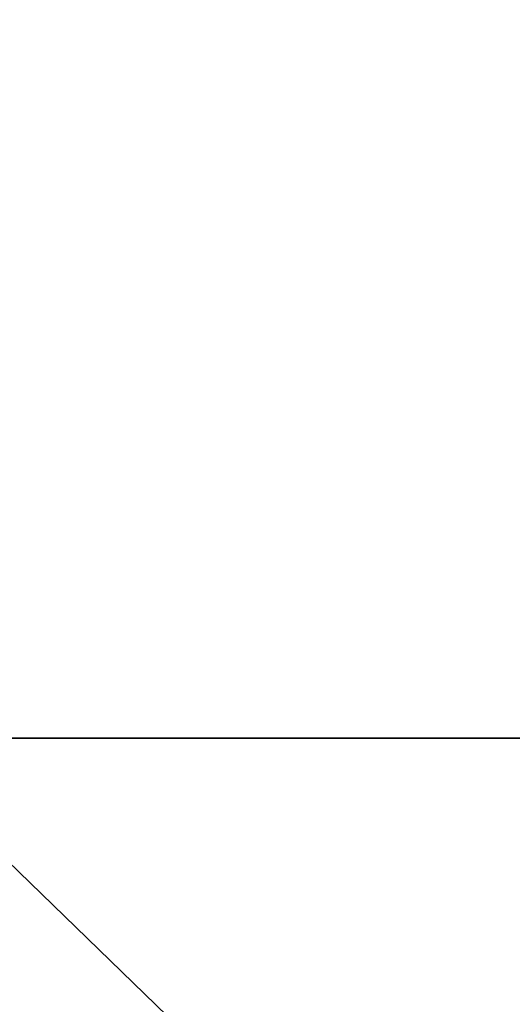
# Model space of a CAD drawing. Header units: millimetres. Extents: x -275 to 275, y -678 to 20.
# Tile 128 of 256: x 2.044 to 2.199, y -71.584 to -71.273. Entities that reach past the tile are written whole.
import ezdxf

# ---------------------------------------------------------------- set-up
doc = ezdxf.new("R2010")
doc.units = ezdxf.units.MM
doc.header["$LTSCALE"] = 65.185185
for name, color, linetype in [('235', 7, 'CONTINUOUS'), ('252', 7, 'CONTINUOUS'), ('382', 7, 'CONTINUOUS'), ('383', 7, 'CONTINUOUS'), ('606', 7, 'CONTINUOUS'), ('643', 7, 'CONTINUOUS')]:
    doc.layers.add(name, color=color, linetype=linetype)

msp = doc.modelspace()

# ---------------------------------------------------------------- linework, layer by layer
at = {"layer": '235', "linetype": 'CONTINUOUS'}
for points in [[(2.2, -25, -1.35), (1.87094, -25.60872, -2.45872), (2.63505, -74.85131, -1.35), (2.2, -25, -1.35)], [(1.87094, -25.60872, -2.45872), (1.80736, -28.12499, -2.58539), (2.63505, -74.85131, -1.35), (1.87094, -25.60872, -2.45872)], [(2.63505, -74.85131, -1.35), (1.80736, -28.12499, -2.58539), (2.02482, -74.85131, -2.96229), (2.63505, -74.85131, -1.35)]]:
    msp.add_3dface(points, dxfattribs=at)
at = {"layer": '252', "linetype": 'CONTINUOUS'}
for points in [[(2, -74.7, 19.85), (4.12132, -74.7, 18.97132), (2, 0, 19.85), (2, -74.7, 19.85)], [(2, 0, 19.85), (4.12132, -74.7, 18.97132), (4.05762, -6.35536, 19.03316), (2, 0, 19.85)]]:
    msp.add_3dface(points, dxfattribs=at)
at = {"layer": '382', "linetype": 'CONTINUOUS'}
for points in [[(2, -71.98124, -6.51432), (2, -71.5, -6.15), (2.3507, -71.84048, -6.54474), (2, -71.98124, -6.51432)], [(2.3507, -71.84048, -6.54474), (2, -71.5, -6.15), (2.34244, -71.5, -6.28567), (2.3507, -71.84048, -6.54474)]]:
    msp.add_3dface(points, dxfattribs=at)
at = {"layer": '383', "linetype": 'CONTINUOUS'}
for points in [[(2.34244, -71.5, -6.28567), (2, -71.5, -6.15), (2.35355, -41.71041, -6.29645), (2.34244, -71.5, -6.28567)], [(2.35355, -41.71041, -6.29645), (2, -71.5, -6.15), (2, -41.71041, -6.15), (2.35355, -41.71041, -6.29645)]]:
    msp.add_3dface(points, dxfattribs=at)
at = {"layer": '606', "linetype": 'CONTINUOUS'}
for points in [[(2.63505, -74.85131, 14.85), (2.63505, -74.85131, 15.05), (2.09344, -12.78906, 15.05), (2.63505, -74.85131, 14.85)], [(2.5, -59.3766, 14.85), (2.63505, -74.85131, 14.85), (2.09344, -12.78906, 15.05), (2.5, -59.3766, 14.85)]]:
    msp.add_3dface(points, dxfattribs=at)
at = {"layer": '643', "linetype": 'CONTINUOUS'}
for points in [[(2.09344, -12.78906, 15.05), (2.02482, -74.85131, 16.66229), (1.90989, -11.79271, 15.84281), (2.09344, -12.78906, 15.05)], [(2.63505, -74.85131, 15.05), (2.02482, -74.85131, 16.66229), (2.09344, -12.78906, 15.05), (2.63505, -74.85131, 15.05)]]:
    msp.add_3dface(points, dxfattribs=at)

doc.saveas('drawing.dxf')
